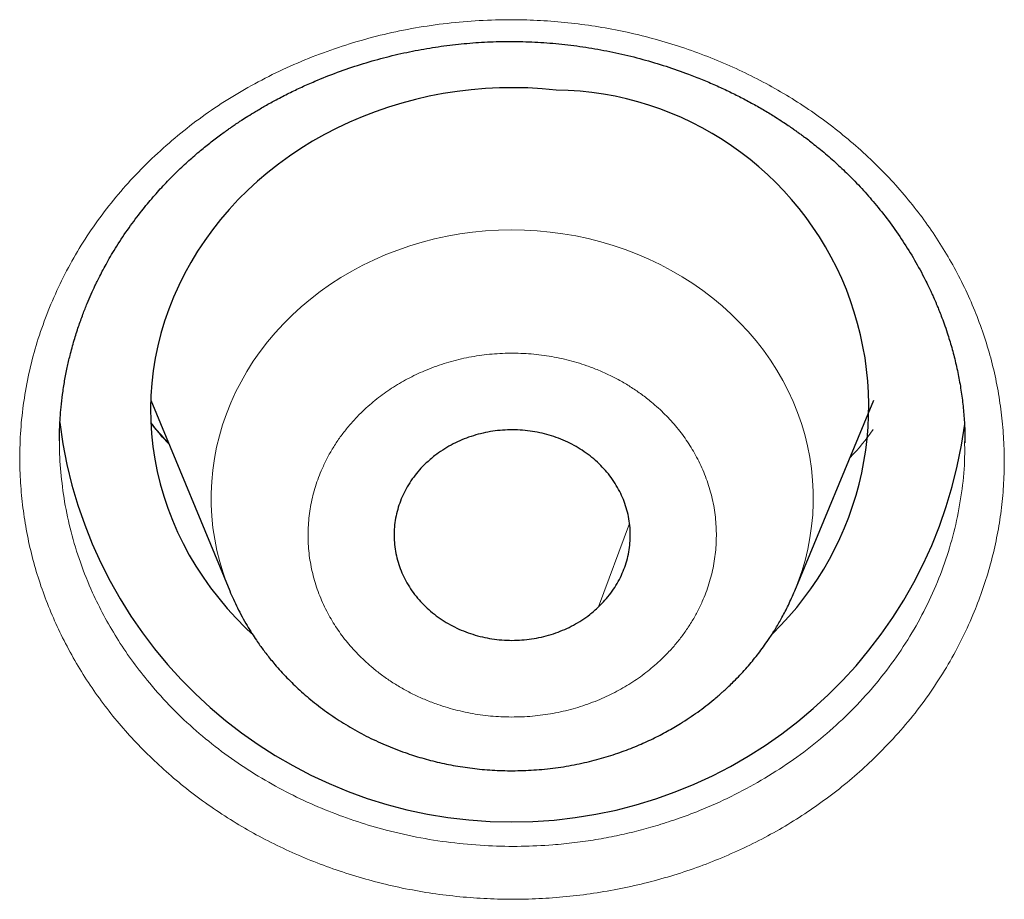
# Model space of a CAD drawing. Header units: millimetres. Extents: x 8 to 578, y 12 to 587.
# Tile 123 of 156: x 295.04 to 300.04, y 553.88 to 558.35. Entities that reach past the tile are written whole.
import ezdxf

# ---------------------------------------------------------------- set-up
doc = ezdxf.new("R2010")
doc.units = ezdxf.units.MM

msp = doc.modelspace()

# ---------------------------------------------------------------- linework, layer by layer
at = {"color": 7, "linetype": 'Continuous', "lineweight": 30}
for p, q in [((295.707, 556.4151), (296.1083, 555.4456)), ((298.9781, 555.4456), (299.3795, 556.4151)), ((299.8415, 556.2055), (299.8415, 556.1974)), ((299.843, 556.2052), (299.8432, 556.199)), ((298.9773, 555.4435), (298.9781, 555.4456))]:
    msp.add_line(p, q, dxfattribs=at)
at = {"color": 252, "linetype": 'Continuous', "lineweight": 0}
msp.add_line((297.9821, 555.365), (298.1393, 555.7878), dxfattribs=at)
at = {"color": 7, "linetype": 'Continuous', "lineweight": 30, "flags": 128}
msp.add_lwpolyline([(297.767, 557.9898), (297.6952, 557.9964), (297.6232, 558.0005), (297.5511, 558.002), (297.479, 558.001), (297.4069, 557.9975), (297.3351, 557.9915), (297.2636, 557.983), (297.1925, 557.9719), (297.122, 557.9584), (297.0521, 557.9425), (296.983, 557.9241), (296.9147, 557.9033), (296.8475, 557.8801), (296.7812, 557.8546), (296.7162, 557.8268), (296.6524, 557.7967), (296.59, 557.7645), (296.5291, 557.73), (296.4698, 557.6935), (296.4121, 557.6549), (296.3561, 557.6144), (296.302, 557.5719), (296.2498, 557.5275), (296.1995, 557.4814), (296.1514, 557.4335), (296.1054, 557.384), (296.0616, 557.3329), (296.0201, 557.2804), (295.981, 557.2264), (295.9442, 557.1711), (295.9099, 557.1145), (295.8782, 557.0568), (295.849, 556.998), (295.8224, 556.9383), (295.7985, 556.8776), (295.7772, 556.8162), (295.7587, 556.7541), (295.743, 556.6914), (295.73, 556.6281), (295.7198, 556.5645), (295.7124, 556.5006), (295.7079, 556.4364), (295.7061, 556.3722), (295.7072, 556.3079), (295.7112, 556.2437), (295.7179, 556.1797), (295.7275, 556.116), (295.7399, 556.0527), (295.7551, 555.9898), (295.773, 555.9276), (295.7936, 555.866), (295.817, 555.8052), (295.843, 555.7452), (295.8716, 555.6862), (295.9028, 555.6283), (295.9365, 555.5715), (295.9727, 555.5159), (296.0114, 555.4616), (296.0524, 555.4087), (296.0957, 555.3573), (296.1412, 555.3074), (296.1889, 555.2592), (296.2193, 555.2303)], dxfattribs=at)
at = {"color": 252, "linetype": 'Continuous', "lineweight": 0, "flags": 128}
msp.add_lwpolyline([(298.9781, 555.4456), (298.9949, 555.4884), (299.0143, 555.5445), (299.0309, 555.6012), (299.0448, 555.6585), (299.0559, 555.7163), (299.0642, 555.7745), (299.0697, 555.8329), (299.0723, 555.8915), (299.0722, 555.9502), (299.0691, 556.0087), (299.0633, 556.0671), (299.0547, 556.1253), (299.0432, 556.183), (299.029, 556.2403), (299.012, 556.2969), (298.9923, 556.3529), (298.9699, 556.408), (298.9449, 556.4623), (298.9173, 556.5155), (298.8871, 556.5676), (298.8545, 556.6185), (298.8194, 556.6681), (298.7819, 556.7164), (298.7422, 556.7631), (298.7003, 556.8083), (298.6562, 556.8518), (298.61, 556.8936), (298.5619, 556.9336), (298.5118, 556.9717), (298.46, 557.0079), (298.4065, 557.042), (298.3514, 557.074), (298.2948, 557.1039), (298.2368, 557.1317), (298.1775, 557.1571), (298.117, 557.1803), (298.0555, 557.2011), (297.993, 557.2196), (297.9297, 557.2356), (297.8657, 557.2492), (297.8011, 557.2603), (297.736, 557.269), (297.6706, 557.2751), (297.6049, 557.2787), (297.5391, 557.2798), (297.4733, 557.2784), (297.4076, 557.2745), (297.3422, 557.268), (297.2772, 557.2591), (297.2126, 557.2476), (297.1487, 557.2337), (297.0855, 557.2174), (297.0231, 557.1986), (296.9617, 557.1775), (296.9014, 557.154), (296.8423, 557.1283), (296.7844, 557.1003), (296.728, 557.0701), (296.6731, 557.0378), (296.6198, 557.0034), (296.5682, 556.967), (296.5184, 556.9286), (296.4705, 556.8884), (296.4246, 556.8464), (296.3808, 556.8027), (296.3391, 556.7573), (296.2997, 556.7104), (296.2625, 556.6619), (296.2277, 556.6122), (296.1954, 556.5611), (296.1655, 556.5088), (296.1382, 556.4555), (296.1136, 556.4011), (296.0915, 556.3459), (296.0721, 556.2898), (296.0555, 556.2331), (296.0416, 556.1758), (296.0305, 556.118), (296.0222, 556.0598), (296.0168, 556.0014), (296.0141, 555.9428), (296.0143, 555.8841), (296.0173, 555.8255), (296.0231, 555.7671), (296.0318, 555.709), (296.0432, 555.6513), (296.0575, 555.594), (296.0744, 555.5374), (296.0941, 555.4814), (296.1086, 555.4449)], dxfattribs=at)
at = {"color": 7, "linetype": 'Continuous', "lineweight": 30}
for centre, radius, start, end in [((297.7473, 556.383), 1.607, 314.0753, 89.2987), ((297.5436, 556.5897), 2.3172, 187.1484, 352.6594)]:
    msp.add_arc(centre, radius, start, end, dxfattribs=at)
at = {"color": 252, "linetype": 'Continuous', "lineweight": 0}
for points, knots in [([(295.7131, 557.6421), (295.7514, 557.6773), (295.8276, 557.7476), (295.9513, 557.8439), (296.081, 557.9331), (296.2172, 558.0142), (296.3597, 558.0873), (296.5074, 558.1519), (296.6591, 558.2077), (296.8137, 558.2544), (296.9711, 558.2918), (297.1312, 558.3199), (297.2937, 558.3386), (297.4502, 558.3472), (297.5991, 558.3475), (297.7394, 558.3408), (297.8784, 558.3272), (298.0162, 558.3066), (298.1526, 558.279), (298.2877, 558.2444), (298.4214, 558.2029), (298.5527, 558.1548), (298.6805, 558.1003), (298.8036, 558.0399), (298.9221, 557.9737), (299.036, 557.9018), (299.1454, 557.8242), (299.251, 557.7405), (299.3519, 557.6512), (299.4471, 557.5569), (299.5353, 557.4589), (299.6165, 557.3573), (299.6908, 557.2522), (299.7584, 557.1438), (299.82, 557.031), (299.875, 556.9147), (299.9226, 556.7953), (299.9622, 556.6749), (299.9938, 556.5535), (300.0176, 556.4311), (300.0337, 556.3078), (300.0423, 556.1829), (300.0433, 556.0572), (300.0364, 555.9314), (300.0216, 555.8071), (299.9991, 555.6843), (299.9687, 555.5629), (299.9307, 555.443), (299.8823, 555.3177), (299.8227, 555.1886), (299.7506, 555.0571), (299.6694, 554.9309), (299.579, 554.81), (299.4792, 554.6941), (299.3757, 554.5889), (299.2708, 554.4941), (299.1665, 554.4099), (299.0578, 554.3316), (298.9445, 554.2592), (298.8264, 554.1926), (298.7035, 554.1317), (298.5769, 554.0768), (298.4474, 554.0283), (298.3155, 553.9867), (298.1807, 553.9517), (298.0437, 553.9234), (297.9053, 553.9018), (297.7662, 553.8874), (297.6263, 553.88), (297.4862, 553.8795), (297.3463, 553.8859), (297.2075, 553.8993), (297.0699, 553.9196), (296.9334, 553.947), (296.798, 553.9815), (296.6651, 554.0227), (296.5354, 554.0701), (296.4096, 554.1234), (296.2873, 554.1829), (296.1686, 554.2487), (296.0535, 554.3208), (295.9421, 554.3994), (295.8363, 554.4832), (295.7364, 554.5714), (295.6431, 554.6633), (295.5556, 554.7598), (295.4739, 554.8611), (295.3981, 554.9671), (295.3285, 555.0781), (295.2661, 555.1922), (295.2111, 555.3084), (295.164, 555.4257), (295.1244, 555.545), (295.0923, 555.6664), (295.0678, 555.79), (295.051, 555.9157), (295.0416, 556.0492), (295.0411, 556.1894), (295.0513, 556.3352), (295.0722, 556.4795), (295.1037, 556.6224), (295.1459, 556.7639), (295.1985, 556.9031), (295.2609, 557.0389), (295.3329, 557.1701), (295.414, 557.2963), (295.5045, 557.4172), (295.6035, 557.5334), (295.6765, 557.6058), (295.7131, 557.6421)], [0, 0, 0, 0, 0.010498, 0.020938, 0.031353, 0.041772, 0.052228, 0.062754, 0.07319, 0.083572, 0.093931, 0.104301, 0.11472, 0.125223, 0.134218, 0.143148, 0.152037, 0.160911, 0.169796, 0.178719, 0.187707, 0.196795, 0.205781, 0.214695, 0.223564, 0.232419, 0.241285, 0.250193, 0.259335, 0.268359, 0.277293, 0.286164, 0.295, 0.303826, 0.312668, 0.321784, 0.330794, 0.339721, 0.348593, 0.357433, 0.366267, 0.375119, 0.384176, 0.393141, 0.402042, 0.410907, 0.419763, 0.42864, 0.437567, 0.448106, 0.458527, 0.468885, 0.479237, 0.489643, 0.500158, 0.509207, 0.518151, 0.527032, 0.535893, 0.544773, 0.553713, 0.562752, 0.571657, 0.580551, 0.589472, 0.598458, 0.607407, 0.616307, 0.625189, 0.634155, 0.643058, 0.651926, 0.660791, 0.669679, 0.67862, 0.687642, 0.696507, 0.705348, 0.71419, 0.723061, 0.731988, 0.740997, 0.750116, 0.758945, 0.76776, 0.776587, 0.785454, 0.794392, 0.803431, 0.812601, 0.821492, 0.830345, 0.839189, 0.848055, 0.856972, 0.865972, 0.875086, 0.885537, 0.895916, 0.906264, 0.916626, 0.927042, 0.937555, 0.948024, 0.958422, 0.968785, 0.979146, 0.98954, 1, 1, 1, 1]), ([(298.3017, 555.0995), (298.3163, 555.114), (298.3454, 555.1428), (298.385, 555.1889), (298.4214, 555.2368), (298.4542, 555.2867), (298.4836, 555.3386), (298.5147, 555.4033), (298.5442, 555.4815), (298.5674, 555.5734), (298.5798, 555.6672), (298.5813, 555.7618), (298.5724, 555.8561), (298.556, 555.9333), (298.5376, 555.9937), (298.5211, 556.0385), (298.502, 556.0827), (298.4743, 556.1382), (298.4353, 556.2035), (298.3815, 556.2761), (298.32, 556.3438), (298.2591, 556.3993), (298.2017, 556.4442), (298.1502, 556.4796), (298.0964, 556.512), (298.0404, 556.5412), (297.9821, 556.5674), (297.9094, 556.5951), (297.8217, 556.6214), (297.7184, 556.6421), (297.6132, 556.6531), (297.507, 556.6545), (297.4012, 556.6466), (297.3146, 556.632), (297.2468, 556.6156), (297.1966, 556.6009), (297.1469, 556.5838), (297.0846, 556.5592), (297.0113, 556.5244), (296.9299, 556.4765), (296.8538, 556.4217), (296.7915, 556.3674), (296.7412, 556.3163), (296.7014, 556.2704), (296.6651, 556.2225), (296.6323, 556.1725), (296.6029, 556.1206), (296.5718, 556.0558), (296.5423, 555.9776), (296.5191, 555.8857), (296.5067, 555.792), (296.5051, 555.6973), (296.514, 555.603), (296.5304, 555.5258), (296.5489, 555.4654), (296.5653, 555.4207), (296.5844, 555.3765), (296.6121, 555.3209), (296.6511, 555.2556), (296.705, 555.1831), (296.7664, 555.1153), (296.8274, 555.0598), (296.8847, 555.015), (296.9363, 554.9795), (296.99, 554.9472), (297.0461, 554.9179), (297.1044, 554.8917), (297.1771, 554.864), (297.2648, 554.8377), (297.368, 554.817), (297.4732, 554.806), (297.5794, 554.8046), (297.6853, 554.8125), (297.7719, 554.8272), (297.8397, 554.8436), (297.8899, 554.8582), (297.9395, 554.8753), (298.0019, 554.9), (298.0752, 554.9347), (298.1566, 554.9828), (298.233, 555.0372), (298.2787, 555.0787), (298.3017, 555.0995)], [0, 0, 0, 0, 0.010056, 0.020036, 0.029981, 0.03993, 0.049924, 0.060002, 0.076307, 0.09246, 0.108634, 0.125, 0.141305, 0.157458, 0.165534, 0.173637, 0.181788, 0.190009, 0.205043, 0.219963, 0.234904, 0.249999, 0.260044, 0.270017, 0.27996, 0.289912, 0.299912, 0.310002, 0.326307, 0.34246, 0.358634, 0.375, 0.391305, 0.407458, 0.415534, 0.423637, 0.431788, 0.440009, 0.455043, 0.469963, 0.484904, 0.499999, 0.510044, 0.520017, 0.52996, 0.539912, 0.549912, 0.560002, 0.576307, 0.59246, 0.608634, 0.625, 0.641305, 0.657458, 0.665534, 0.673637, 0.681788, 0.690009, 0.705043, 0.719963, 0.734904, 0.749999, 0.760044, 0.770017, 0.77996, 0.789912, 0.799912, 0.810002, 0.826307, 0.84246, 0.858634, 0.875, 0.891305, 0.907458, 0.915534, 0.923637, 0.931788, 0.940009, 0.955059, 0.969984, 0.98492, 1, 1, 1, 1]), ([(295.708, 556.3008), (295.7279, 556.2735), (295.7554, 556.2358), (295.7893, 556.2027), (295.7987, 556.1936)], [0, 0, 0, 0, 0.723807, 1, 1, 1, 1]), ([(299.259, 556.1241), (299.2591, 556.1242), (299.3047, 556.1664), (299.3405, 556.2164), (299.3763, 556.2663)], [0, 0, 0, 0, 0.001489, 1, 1, 1, 1]), ([(299.8415, 556.1974), (299.8417, 556.1667), (299.8424, 556.0819), (299.8276, 555.9433), (299.7985, 555.783), (299.7547, 555.6256), (299.6974, 555.4719), (299.6267, 555.3229), (299.5433, 555.1796), (299.4476, 555.0427), (299.3403, 554.9132), (299.222, 554.7917), (299.0936, 554.6791), (298.9559, 554.5758), (298.8098, 554.4827), (298.6561, 554.4001), (298.5111, 554.3353), (298.3825, 554.2872), (298.2755, 554.2529), (298.1742, 554.2251), (298.0729, 554.2017), (297.9681, 554.1821), (297.8599, 554.1665), (297.7331, 554.1538), (297.5868, 554.147), (297.4207, 554.1498), (297.2504, 554.1639), (297.0769, 554.1901), (296.9116, 554.2271), (296.7554, 554.2729), (296.6091, 554.3259), (296.4643, 554.3892), (296.3218, 554.4629), (296.1828, 554.5474), (296.0484, 554.6426), (295.9199, 554.7486), (295.7986, 554.8653), (295.6949, 554.982), (295.6068, 555.0969), (295.5333, 555.2067), (295.4675, 555.3205), (295.4046, 555.448), (295.3478, 555.5893), (295.3007, 555.7438), (295.2675, 555.8971), (295.2491, 556.0481), (295.2416, 556.1521), (295.2435, 556.2053), (295.2437, 556.2094)], [0, 0, 0, 0, 0.014249, 0.039445, 0.06461, 0.089745, 0.114849, 0.139923, 0.164967, 0.18998, 0.214962, 0.239914, 0.264836, 0.289727, 0.314588, 0.339419, 0.364219, 0.381917, 0.397313, 0.411455, 0.425941, 0.440771, 0.455945, 0.471463, 0.493764, 0.516738, 0.540386, 0.564708, 0.589703, 0.61105, 0.632864, 0.655146, 0.677896, 0.701114, 0.724799, 0.748953, 0.773575, 0.798664, 0.818017, 0.838173, 0.857977, 0.87743, 0.902819, 0.927583, 0.951723, 0.975238, 0.99813, 1, 1, 1, 1])]:
    msp.add_open_spline(points, degree=3, knots=knots, dxfattribs=at)
at = {"color": 7, "linetype": 'Continuous', "lineweight": 30}
for points, knots in [([(295.2433, 556.2075), (295.2433, 556.2176), (295.2434, 556.2402), (295.2444, 556.2795), (295.2468, 556.3268), (295.2513, 556.3824), (295.2587, 556.4455), (295.2691, 556.5125), (295.282, 556.5788), (295.298, 556.6475), (295.317, 556.7172), (295.3391, 556.7866), (295.3613, 556.8488), (295.3831, 556.9038), (295.4037, 556.9519), (295.4209, 556.9892), (295.4356, 557.0197), (295.4493, 557.0471), (295.4659, 557.0791), (295.4858, 557.1154), (295.5087, 557.1552), (295.5449, 557.2147), (295.5947, 557.2894), (295.657, 557.3726), (295.7178, 557.446), (295.7762, 557.5107), (295.8345, 557.5701), (295.893, 557.6251), (295.9418, 557.6676), (295.9799, 557.6992), (296.0072, 557.721), (296.0344, 557.742), (296.0607, 557.7618), (296.0846, 557.7792), (296.1043, 557.7931), (296.119, 557.8033), (296.1302, 557.811), (296.1409, 557.8183), (296.1535, 557.8267), (296.1733, 557.8398), (296.2022, 557.8583), (296.242, 557.8828), (296.2903, 557.9112), (296.3467, 557.9424), (296.4089, 557.9744), (296.4739, 558.0055), (296.5557, 558.0418), (296.6548, 558.0811), (296.7717, 558.1209), (296.8889, 558.1546), (297.0062, 558.1823), (297.1232, 558.2043), (297.2402, 558.2207), (297.3579, 558.2317), (297.477, 558.2372), (297.5974, 558.2369), (297.7188, 558.2308), (297.8408, 558.2187), (297.963, 558.2008), (298.0851, 558.1768), (298.206, 558.1471), (298.3239, 558.112), (298.4242, 558.0769), (298.5077, 558.0441), (298.5755, 558.0151), (298.6412, 557.9848), (298.7047, 557.9532), (298.766, 557.9204), (298.8246, 557.8869), (298.8745, 557.8564), (298.9145, 557.8307), (298.9437, 557.8112), (298.9666, 557.7955), (298.9835, 557.7836), (298.9982, 557.7731), (299.0145, 557.7613), (299.036, 557.7454), (299.0623, 557.7252), (299.0929, 557.7011), (299.1259, 557.6738), (299.1598, 557.6447), (299.193, 557.6149), (299.2254, 557.5846), (299.271, 557.5402), (299.3279, 557.4806), (299.3969, 557.4013), (299.4638, 557.3157), (299.5284, 557.2231), (299.588, 557.1267), (299.6296, 557.05), (299.6559, 556.9968), (299.6687, 556.9698), (299.6797, 556.9459), (299.6886, 556.9258), (299.696, 556.9085), (299.7031, 556.8916), (299.712, 556.8696), (299.7238, 556.8395), (299.7382, 556.8007), (299.7563, 556.7477), (299.7765, 556.6815), (299.7964, 556.6047), (299.8132, 556.5256), (299.8265, 556.4454), (299.836, 556.364), (299.842, 556.2838), (299.8427, 556.2308), (299.843, 556.2052)], [0, 0, 0, 0, 0.0052831, 0.0117451, 0.0193985, 0.0282514, 0.0383099, 0.0492941, 0.059852, 0.0698079, 0.0821454, 0.0934115, 0.103605, 0.1127246, 0.120769, 0.1277371, 0.1316425, 0.1363582, 0.14189, 0.1482391, 0.155407, 0.1629939, 0.1801704, 0.1963378, 0.2101593, 0.2231455, 0.2354255, 0.2472932, 0.2587299, 0.2639204, 0.2690179, 0.2740228, 0.2789351, 0.2833418, 0.2868617, 0.2893687, 0.2910928, 0.2927747, 0.294953, 0.2976274, 0.3030248, 0.3097279, 0.3177356, 0.3270465, 0.3373092, 0.3475423, 0.357688, 0.3752318, 0.3925102, 0.4095243, 0.4262758, 0.4427666, 0.4590128, 0.4752974, 0.4917376, 0.5083332, 0.5250854, 0.5419965, 0.5590671, 0.5762956, 0.593677, 0.610889, 0.6276956, 0.6382378, 0.6486114, 0.6588158, 0.6688503, 0.6787147, 0.688409, 0.6976987, 0.7037805, 0.70882, 0.7128182, 0.7157757, 0.7177384, 0.7206158, 0.7244974, 0.7293827, 0.7350428, 0.7415299, 0.748121, 0.7546789, 0.761204, 0.7676968, 0.7828739, 0.7978765, 0.8148077, 0.8318756, 0.8490989, 0.8664719, 0.8718069, 0.8763883, 0.8802158, 0.8839648, 0.8865162, 0.8888716, 0.8924308, 0.8974613, 0.9038245, 0.9115215, 0.9233994, 0.9359137, 0.9485913, 0.9614355, 0.9744509, 0.9876429, 1, 1, 1, 1]), ([(295.797, 556.1977), (295.7729, 556.2237), (295.742, 556.2569), (295.7141, 556.2922), (295.708, 556.3)], [0, 0, 0, 0, 0.780155, 1, 1, 1, 1]), ([(297.9821, 555.365), (297.9931, 555.3761), (298.0152, 555.3982), (298.0446, 555.4348), (298.0708, 555.4736), (298.0932, 555.5143), (298.1115, 555.5562), (298.1259, 555.5992), (298.1362, 555.6436), (298.1422, 555.6887), (298.1439, 555.7336), (298.1414, 555.7784), (298.1347, 555.8234), (298.1236, 555.8676), (298.1086, 555.9105), (298.0896, 555.9521), (298.0665, 555.9925), (298.0396, 556.031), (298.0095, 556.067), (297.9761, 556.1007), (297.9393, 556.132), (297.8996, 556.1604), (297.8578, 556.1855), (297.8138, 556.2074), (297.7675, 556.2261), (297.7195, 556.2412), (297.6707, 556.2526), (297.621, 556.2603), (297.5704, 556.2643), (297.5195, 556.2644), (297.4692, 556.2607), (297.4195, 556.2533), (297.3702, 556.2421), (297.3221, 556.2272), (297.2761, 556.2089), (297.2319, 556.1873), (297.1896, 556.1622), (297.1461, 556.1316), (297.1192, 556.1075), (297.1044, 556.0941)], [0, 0, 0, 0, 0.026463, 0.052925, 0.080157, 0.107388, 0.133851, 0.160314, 0.187545, 0.214777, 0.24124, 0.267702, 0.294934, 0.322165, 0.348628, 0.375091, 0.402322, 0.429554, 0.456017, 0.482479, 0.509711, 0.536942, 0.563405, 0.589868, 0.617099, 0.644331, 0.670794, 0.697256, 0.724488, 0.751719, 0.778182, 0.804645, 0.831876, 0.859108, 0.885571, 0.912033, 0.939265, 0.966496, 1, 1, 1, 1]), ([(297.1044, 556.0941), (297.0933, 556.0831), (297.0712, 556.0609), (297.0419, 556.0244), (297.0156, 555.9855), (296.9932, 555.9448), (296.9749, 555.9029), (296.9606, 555.8599), (296.9503, 555.8155), (296.9443, 555.7705), (296.9426, 555.7256), (296.945, 555.6807), (296.9518, 555.6358), (296.9628, 555.5915), (296.9779, 555.5486), (296.9969, 555.507), (297.02, 555.4666), (297.0468, 555.4281), (297.077, 555.3921), (297.1104, 555.3584), (297.1472, 555.3271), (297.1868, 555.2987), (297.2286, 555.2736), (297.2726, 555.2517), (297.319, 555.233), (297.367, 555.2179), (297.4157, 555.2065), (297.4654, 555.1988), (297.5161, 555.1949), (297.567, 555.1947), (297.6172, 555.1984), (297.667, 555.2058), (297.7163, 555.217), (297.7643, 555.2319), (297.8104, 555.2502), (297.8546, 555.2718), (297.8969, 555.297), (297.9404, 555.3275), (297.9673, 555.3517), (297.9821, 555.365)], [0, 0, 0, 0, 0.0264627, 0.0529254, 0.080157, 0.1073885, 0.1338512, 0.1603139, 0.1875454, 0.214777, 0.2412397, 0.2677024, 0.2949339, 0.3221655, 0.3486282, 0.3750909, 0.4023224, 0.4295539, 0.4560167, 0.4824794, 0.5097109, 0.5369424, 0.5634051, 0.5898679, 0.6170994, 0.6443309, 0.6707936, 0.6972563, 0.7244879, 0.7517194, 0.7781821, 0.8046448, 0.8318763, 0.8591079, 0.8855706, 0.9120333, 0.9392648, 0.9664964, 1, 1, 1, 1]), ([(296.1083, 555.4456), (296.1144, 555.4314), (296.1268, 555.4023), (296.1477, 555.3587), (296.171, 555.314), (296.1954, 555.2709), (296.2198, 555.2312), (296.2418, 555.1979), (296.2609, 555.1706), (296.2784, 555.1466), (296.2965, 555.1228), (296.3162, 555.098), (296.3497, 555.0578), (296.3983, 555.0044), (296.4654, 554.9393), (296.5395, 554.8761), (296.621, 554.8155), (296.7088, 554.7589), (296.8014, 554.7078), (296.8982, 554.6626), (296.9928, 554.6259), (297.0848, 554.5965), (297.1743, 554.5733), (297.2682, 554.5547), (297.3661, 554.5412), (297.4679, 554.5334), (297.5732, 554.5319), (297.6814, 554.5373), (297.7901, 554.5499), (297.896, 554.5694), (297.9961, 554.5946), (298.0895, 554.6244), (298.1762, 554.6578), (298.2562, 554.6938), (298.3296, 554.7319), (298.4063, 554.7767), (298.4858, 554.8298), (298.5485, 554.8781), (298.5881, 554.9114), (298.6058, 554.9269), (298.6219, 554.9414), (298.6402, 554.9583), (298.6643, 554.9815), (298.6925, 555.01), (298.722, 555.0416), (298.7499, 555.0735), (298.776, 555.1051), (298.8012, 555.1372), (298.8266, 555.1718), (298.854, 555.2116), (298.8837, 555.2583), (298.9152, 555.3129), (298.9479, 555.3759), (298.9677, 555.4215), (298.9781, 555.4456)], [0, 0, 0, 0, 0.01262, 0.026059, 0.040403, 0.055478, 0.069086, 0.080699, 0.089824, 0.097692, 0.106055, 0.11506, 0.124396, 0.14995, 0.175602, 0.202969, 0.231759, 0.260818, 0.290032, 0.319398, 0.348992, 0.373412, 0.39866, 0.424742, 0.451663, 0.479432, 0.508056, 0.537543, 0.567838, 0.597411, 0.625619, 0.652468, 0.677961, 0.702102, 0.724895, 0.746368, 0.775587, 0.804396, 0.812605, 0.819157, 0.824252, 0.830882, 0.840044, 0.852151, 0.864342, 0.876204, 0.887735, 0.898935, 0.910813, 0.924238, 0.93986, 0.957689, 0.977733, 1, 1, 1, 1])]:
    msp.add_open_spline(points, degree=3, knots=knots, dxfattribs=at)

doc.saveas('drawing.dxf')
